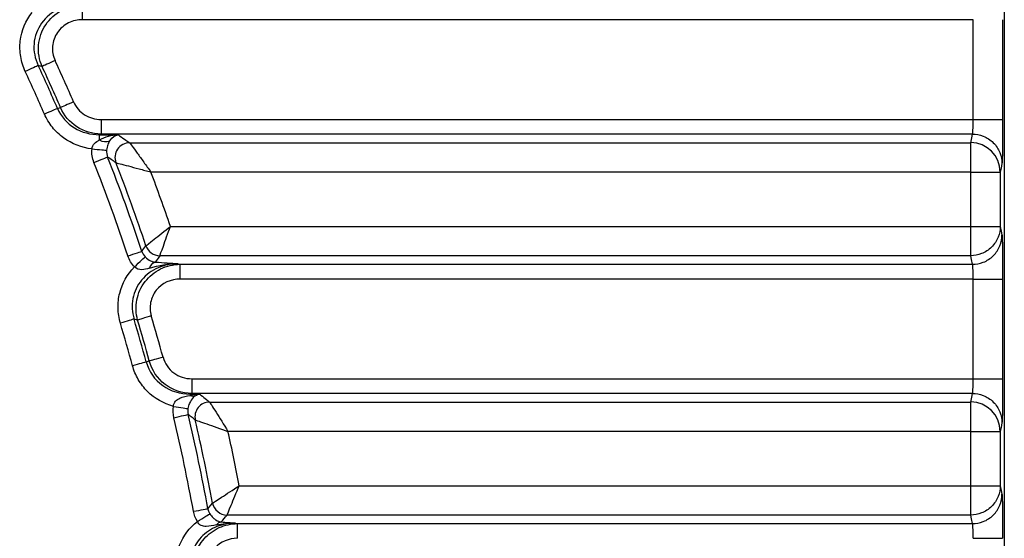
# Model space of a CAD drawing. Header units: millimetres. Extents: x 10 to 272, y 8 to 208.
# Tile 23 of 34: x 77.35 to 85.7, y 181 to 185.4. Entities that reach past the tile are written whole.
import ezdxf

# ---------------------------------------------------------------- set-up
doc = ezdxf.new("R2010")
doc.units = ezdxf.units.MM

msp = doc.modelspace()

# ---------------------------------------------------------------- linework, layer by layer
at = {"color": 7, "linetype": 'Continuous', "lineweight": 25}
for p, q in [((85.6959, 192.1732), (85.6959, 164.5883)), ((77.8843, 185.4038), (77.8843, 185.5283)), ((85.4321, 185.4038), (77.8843, 185.4038)), ((85.4321, 184.5577), (85.4321, 185.4038)), ((85.682, 185.4038), (85.682, 184.5577)), ((77.6713, 184.6503), (77.6965, 184.6591)), ((78.0398, 184.5577), (78.0398, 184.4332)), ((78.0398, 184.5577), (85.4321, 184.5577)), ((78.0398, 184.4332), (78.0255, 184.4282)), ((85.4261, 184.4332), (78.0398, 184.4332)), ((78.0255, 184.4282), (78.1825, 184.4282)), ((78.0255, 184.4282), (78.0255, 184.3832)), ((78.282, 184.3603), (85.4116, 184.3603)), ((85.4116, 184.1113), (85.4116, 184.3603)), ((85.4116, 184.1113), (78.4628, 184.1113)), ((85.4116, 183.6502), (85.4116, 184.1113)), ((85.6615, 184.1113), (85.6615, 183.6502)), ((78.628, 183.6502), (85.4116, 183.6502)), ((85.4116, 183.6502), (85.6615, 183.6502)), ((85.4116, 183.4012), (85.4116, 183.6502)), ((85.4116, 183.4012), (78.5387, 183.4012)), ((78.6937, 183.3333), (78.7109, 183.3283)), ((78.7109, 183.3283), (85.4261, 183.3283)), ((78.7109, 183.2038), (78.7109, 183.3283)), ((85.4321, 183.2038), (78.7109, 183.2038)), ((85.4321, 182.3577), (85.4321, 183.2038)), ((85.682, 183.2038), (85.682, 182.3577)), ((78.3504, 182.8559), (78.3202, 182.8643)), ((78.4235, 182.4997), (78.4487, 182.5084)), ((78.8093, 182.3577), (78.8093, 182.2332)), ((78.8093, 182.3577), (85.4321, 182.3577)), ((78.8093, 182.2332), (78.7949, 182.2282)), ((78.7949, 182.2282), (78.8745, 182.2282)), ((78.7949, 182.2282), (78.7949, 182.2162)), ((85.4261, 182.2332), (78.8093, 182.2332)), ((78.9602, 182.1603), (85.4116, 182.1603)), ((85.4116, 181.9113), (85.4116, 182.1603)), ((85.4116, 181.9113), (79.1161, 181.9113)), ((85.4116, 181.4502), (85.4116, 181.9113)), ((85.6615, 181.9113), (85.6615, 181.4502)), ((79.2114, 181.4502), (85.4116, 181.4502)), ((85.4116, 181.4502), (85.6615, 181.4502)), ((85.4116, 181.2012), (85.4116, 181.4502)), ((85.4116, 181.2012), (79.1081, 181.2012)), ((79.1799, 181.1333), (79.1959, 181.1283)), ((79.1959, 181.1283), (85.4261, 181.1283)), ((79.1959, 181.0038), (79.1959, 181.1283))]:
    msp.add_line(p, q, dxfattribs=at)
at = {"color": 7, "linetype": 'Continuous', "lineweight": 25, "flags": 128}
for points in [[(77.6507, 185.0573), (77.6322, 185.0487), (77.6142, 185.0404), (77.5972, 185.0325), (77.5816, 185.0253), (77.5678, 185.019), (77.5563, 185.0137), (77.5473, 185.0095), (77.5411, 185.0066)], [(77.5079, 185.0149), (77.5017, 185.012), (77.4927, 185.0078), (77.4811, 185.0025), (77.4674, 184.9961), (77.4518, 184.9889), (77.4348, 184.981), (77.4168, 184.9727), (77.3984, 184.9641)], [(77.8073, 184.707), (77.7886, 184.6989), (77.7705, 184.6911), (77.7533, 184.6836), (77.7375, 184.6768), (77.7236, 184.6708), (77.712, 184.6657), (77.7028, 184.6618), (77.6965, 184.6591)], [(77.6713, 184.6503), (77.665, 184.6476), (77.6559, 184.6437), (77.6442, 184.6386), (77.6303, 184.6326), (77.6146, 184.6258), (77.5974, 184.6183), (77.5792, 184.6104), (77.5605, 184.6023)], [(85.4116, 184.3603), (85.4197, 184.4011), (85.4261, 184.4332)], [(77.9636, 184.3073), (77.9858, 184.3053), (78.0073, 184.3033), (78.0274, 184.3015), (78.0455, 184.2999), (78.0609, 184.2984), (78.0732, 184.2973), (78.082, 184.2965), (78.0869, 184.2961)], [(77.98, 184.1926), (78.0015, 184.2011), (78.0222, 184.2092), (78.0415, 184.2168), (78.0586, 184.2235), (78.0731, 184.2292), (78.0844, 184.2336), (78.0921, 184.2367), (78.0959, 184.2382)], [(85.6761, 184.1841), (85.6679, 184.1433), (85.6615, 184.1113)], [(85.6615, 183.6502), (85.6697, 183.6094), (85.6761, 183.5774)], [(78.2679, 183.3991), (78.2897, 183.4064), (78.3109, 183.4134), (78.3305, 183.4199), (78.348, 183.4258), (78.3627, 183.4307), (78.3742, 183.4345), (78.3821, 183.4371), (78.386, 183.4384)], [(78.386, 183.4384), (78.3945, 183.4501), (78.4206, 183.4861)], [(78.3235, 183.3063), (78.34, 183.3219), (78.356, 183.3371), (78.3709, 183.3512), (78.3842, 183.3638), (78.3954, 183.3745), (78.4043, 183.3829), (78.4104, 183.3887), (78.4137, 183.3918)], [(78.5387, 183.4012), (78.5247, 183.3817), (78.4995, 183.3467)], [(85.4261, 183.3283), (85.418, 183.3691), (85.4116, 183.4012)], [(78.3202, 182.8643), (78.3136, 182.8623), (78.3041, 182.8595), (78.2919, 182.8559), (78.2774, 182.8516), (78.2609, 182.8467), (78.2429, 182.8414), (78.2239, 182.8357), (78.2044, 182.8299)], [(78.4662, 182.8901), (78.4467, 182.8844), (78.4276, 182.8787), (78.4097, 182.8734), (78.3932, 182.8686), (78.3787, 182.8643), (78.3665, 182.8607), (78.357, 182.8579), (78.3504, 182.8559)], [(78.5653, 182.5399), (78.5456, 182.5346), (78.5265, 182.5294), (78.5084, 182.5245), (78.4918, 182.52), (78.4772, 182.5161), (78.4649, 182.5128), (78.4554, 182.5102), (78.4487, 182.5084)], [(78.4235, 182.4997), (78.4168, 182.4979), (78.4073, 182.4953), (78.395, 182.492), (78.3804, 182.4881), (78.3638, 182.4836), (78.3457, 182.4787), (78.3266, 182.4735), (78.3069, 182.4682)], [(85.4116, 182.1603), (85.4197, 182.2011), (85.4261, 182.2332)], [(78.6537, 182.123), (78.6759, 182.1195), (78.6974, 182.1162), (78.7175, 182.113), (78.7355, 182.1102), (78.7508, 182.1078), (78.7629, 182.1059), (78.7715, 182.1045), (78.7762, 182.1038)], [(78.6573, 182.0266), (78.6798, 182.0319), (78.7014, 182.037), (78.7216, 182.0417), (78.7395, 182.046), (78.7547, 182.0495), (78.7665, 182.0523), (78.7745, 182.0542), (78.7785, 182.0552)], [(85.6761, 181.9841), (85.6679, 181.9433), (85.6615, 181.9113)], [(85.6615, 181.4502), (85.6697, 181.4094), (85.6761, 181.3774)], [(78.9457, 181.2554), (78.9555, 181.2671), (78.9857, 181.303)], [(78.8232, 181.233), (78.8459, 181.2372), (78.8678, 181.2412), (78.8881, 181.2449), (78.9063, 181.2482), (78.9216, 181.251), (78.9335, 181.2532), (78.9416, 181.2547), (78.9457, 181.2554)], [(78.8564, 181.1466), (78.8758, 181.1585), (78.8945, 181.1701), (78.9119, 181.1809), (78.9275, 181.1905), (78.9407, 181.1987), (78.9511, 181.2051), (78.9583, 181.2096), (78.9621, 181.2119)], [(85.4261, 181.1283), (85.418, 181.1691), (85.4116, 181.2012)]]:
    msp.add_lwpolyline(points, dxfattribs=at)
at = {"color": 7, "linetype": 'Continuous', "lineweight": 25}
for centre, radius, start, end in [((63.1959, 178.3808), 15.9222, 23.4111, 24.79175), ((63.1959, 178.3808), 15.6541, 23.41839, 24.86939), ((63.1959, 178.3808), 15.7748, 23.41839, 24.86939), ((63.1959, 178.3808), 15.8014, 23.4111, 24.79175), ((78.0763, 184.4651), 0.0964, 238.20897, 293.01766), ((78.2838, 184.2345), 0.1258, 90.83143, 200.37993), ((85.4116, 184.1104), 0.25, 0.20738, 90.00264), ((63.1959, 178.3808), 15.8855, 18.41559, 21.4606), ((63.1959, 178.3808), 16.01, 18.41559, 21.4606), ((63.1959, 178.3808), 16.0579, 18.53805, 21.21165), ((63.1959, 178.3808), 16.307, 18.85309, 20.57388), ((78.5395, 183.5268), 0.1256, 198.87989, 269.658), ((78.5218, 183.2755), 0.0746, 107.38002, 164.01494), ((63.1959, 178.3808), 15.7748, 15.13594, 16.51216), ((63.1959, 178.3808), 15.8014, 15.14233, 16.45209), ((63.1959, 178.3808), 15.9222, 15.14233, 16.45209), ((63.1959, 178.3808), 15.6541, 15.13594, 16.51216), ((78.8227, 182.2871), 0.0761, 248.62044, 282.45028), ((78.9617, 182.0346), 0.1257, 90.68202, 192.37157), ((85.4116, 181.9104), 0.25, 0.20738, 90.00264), ((63.1959, 178.3808), 15.8855, 10.34375, 13.26809), ((63.1959, 178.3808), 16.01, 10.34375, 13.26809), ((63.1959, 178.3808), 16.0579, 10.48538, 13.05371), ((63.1959, 178.3808), 16.307, 10.84958, 12.50374), ((79.109, 181.3268), 0.1256, 190.89181, 269.59352), ((35.4026, 217.5658), 56.8556, 320.16116, 320.23828), ((79.0698, 181.0771), 0.0662, 99.28424, 142.46122)]:
    msp.add_arc(centre, radius, start, end, dxfattribs=at)
for points, knots in [([(77.8654, 185.5333), (77.8018, 185.5338), (77.7387, 185.5206), (77.6248, 185.4671), (77.574, 185.4265), (77.4994, 185.3234), (77.4768, 185.2617), (77.4673, 185.1361), (77.4801, 185.0723), (77.5079, 185.0149)], [0, 0, 0, 0, 0.25, 0.25, 0.5, 0.5, 0.75, 0.75, 1, 1, 1, 1]), ([(77.5411, 185.0066), (77.516, 185.0636), (77.5055, 185.1261), (77.5158, 185.2487), (77.5367, 185.3089), (77.6057, 185.4124), (77.6529, 185.4547), (77.7613, 185.5123), (77.8223, 185.5278), (77.8843, 185.5283)], [0, 0, 0, 0, 0.25, 0.25, 0.5, 0.5, 0.75, 0.75, 1, 1, 1, 1]), ([(77.3984, 184.9641), (77.3796, 185.0046), (77.3665, 185.0468), (77.3519, 185.1342), (77.3506, 185.179), (77.3654, 185.3105), (77.4009, 185.3961), (77.4559, 185.4654)], [0, 0, 0, 0, 0.25, 0.25, 0.5, 0.5, 1, 1, 1, 1]), ([(77.8843, 185.4038), (77.8423, 185.4038), (77.8009, 185.3942), (77.7267, 185.3571), (77.6941, 185.3295), (77.6464, 185.2606), (77.632, 185.22), (77.6254, 185.1375), (77.633, 185.0954), (77.6507, 185.0573)], [0, 0, 0, 0, 0.25, 0.25, 0.5, 0.5, 0.75, 0.75, 1, 1, 1, 1]), ([(77.8073, 184.707), (77.8269, 184.6619), (77.8603, 184.6235), (77.9423, 184.5715), (77.9907, 184.5577), (78.0398, 184.5577)], [0, 0, 0, 0, 0.5, 0.5, 1, 1, 1, 1]), ([(77.9636, 184.3073), (77.8765, 184.3176), (77.7925, 184.3501), (77.6872, 184.4266), (77.6551, 184.457), (77.6005, 184.5249), (77.578, 184.562), (77.5605, 184.6023)], [0, 0, 0, 0, 0.5, 0.5, 0.75, 0.75, 1, 1, 1, 1]), ([(77.6713, 184.6503), (77.7011, 184.582), (77.7519, 184.5249), (77.8774, 184.4476), (77.9513, 184.4277), (78.0255, 184.4282)], [0, 0, 0, 0, 0.5, 0.5, 1, 1, 1, 1]), ([(78.0398, 184.4332), (77.9669, 184.4337), (77.8953, 184.4553), (77.7745, 184.5343), (77.7255, 184.5918), (77.6965, 184.6591)], [0, 0, 0, 0, 0.5, 0.5, 1, 1, 1, 1]), ([(85.4261, 184.4332), (85.4265, 184.4344), (85.4274, 184.4367), (85.4285, 184.4459), (85.4294, 184.4581), (85.4302, 184.4729), (85.4309, 184.4893), (85.4314, 184.5065), (85.4318, 184.524), (85.432, 184.541), (85.4321, 184.5523), (85.4321, 184.5577)], [0, 0, 0, 0, 0.134379, 0.26294, 0.385683, 0.502607, 0.613713, 0.719003, 0.818479, 0.912143, 1, 1, 1, 1]), ([(85.4321, 184.5577), (85.4613, 184.5577), (85.4927, 184.5577), (85.5537, 184.5577), (85.583, 184.5577), (85.6316, 184.5577), (85.6508, 184.5577), (85.6757, 184.5577), (85.6815, 184.5577), (85.682, 184.5577)], [0, 0, 0, 0, 0.25, 0.25, 0.5, 0.5, 0.75, 0.75, 1, 1, 1, 1]), ([(85.682, 184.5577), (85.682, 184.5462), (85.682, 184.5232), (85.6819, 184.489), (85.6818, 184.4552), (85.6815, 184.4112), (85.6811, 184.359), (85.6804, 184.3035), (85.6795, 184.2565), (85.6784, 184.2202), (85.6773, 184.1939), (85.6765, 184.1874), (85.6761, 184.1841)], [0, 0, 0, 0, 0.062082, 0.123991, 0.186268, 0.249446, 0.374477, 0.498751, 0.622897, 0.748779, 0.874884, 1, 1, 1, 1]), ([(85.4261, 184.4332), (85.4555, 184.4331), (85.4873, 184.4277), (85.5488, 184.4034), (85.5783, 184.3844), (85.6271, 184.3358), (85.6462, 184.3063), (85.6706, 184.2451), (85.676, 184.2134), (85.6761, 184.1841)], [0, 0, 0, 0, 0.25, 0.25, 0.5, 0.5, 0.75, 0.75, 1, 1, 1, 1]), ([(77.9636, 184.3073), (77.9648, 184.3254), (77.9734, 184.3421), (77.9964, 184.3665), (78.0106, 184.3755), (78.0255, 184.3832)], [0, 0, 0, 0, 0.5, 0.5, 1, 1, 1, 1]), ([(78.114, 184.3764), (78.1079, 184.3671), (78.1023, 184.3564), (78.0926, 184.3303), (78.0884, 184.314), (78.0869, 184.2961)], [0, 0, 0, 0, 0.5, 0.5, 1, 1, 1, 1]), ([(78.1825, 184.4282), (78.1874, 184.4249), (78.1923, 184.4216), (78.1971, 184.4183), (78.2152, 184.4059), (78.2333, 184.3936), (78.2513, 184.3813), (78.2615, 184.3743), (78.2718, 184.3673), (78.282, 184.3603)], [-0.000230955, -0.000230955, -0.000230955, -0.000230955, 0, 0, 0, 0.000854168, 0.000854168, 0.000854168, 0.001340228, 0.001340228, 0.001340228, 0.001340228]), ([(78.282, 184.3603), (78.2842, 184.3573), (78.2919, 184.3468), (78.3149, 184.3153), (78.3298, 184.2948), (78.364, 184.2477), (78.3825, 184.2223), (78.4217, 184.1682), (78.4424, 184.1396), (78.4628, 184.1113)], [0, 0, 0, 0, 0.25, 0.25, 0.5, 0.5, 0.75, 0.75, 1, 1, 1, 1]), ([(78.1659, 184.1907), (78.1557, 184.1977), (78.1455, 184.2046), (78.1353, 184.2115), (78.1222, 184.2204), (78.1091, 184.2293), (78.0959, 184.2382)], [0.0004618, 0.0004618, 0.0004618, 0.0004618, 0.000947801, 0.000947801, 0.000947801, 0.001570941, 0.001570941, 0.001570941, 0.001570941]), ([(78.1659, 184.1907), (78.1696, 184.1898), (78.1821, 184.1865), (78.2197, 184.1766), (78.2441, 184.1701), (78.3003, 184.1551), (78.3307, 184.147), (78.3951, 184.1297), (78.4292, 184.1204), (78.4628, 184.1113)], [0, 0, 0, 0, 0.25, 0.25, 0.5, 0.5, 0.75, 0.75, 1, 1, 1, 1]), ([(85.4116, 184.1113), (85.4408, 184.1113), (85.4722, 184.1113), (85.5332, 184.1113), (85.5625, 184.1113), (85.6111, 184.1113), (85.6303, 184.1113), (85.6552, 184.1113), (85.661, 184.1113), (85.6615, 184.1113)], [0, 0, 0, 0, 0.25, 0.25, 0.5, 0.5, 0.75, 0.75, 1, 1, 1, 1]), ([(78.4206, 183.4861), (78.4253, 183.4898), (78.4513, 183.5102), (78.5277, 183.5706), (78.5783, 183.6107), (78.628, 183.6502)], [0, 0, 0, 0, 0.5, 0.5, 1, 1, 1, 1]), ([(78.5387, 183.4012), (78.5407, 183.4068), (78.5519, 183.4379), (78.5848, 183.5296), (78.6066, 183.5904), (78.628, 183.6502)], [0, 0, 0, 0, 0.5, 0.5, 1, 1, 1, 1]), ([(85.6615, 183.6502), (85.6615, 183.6209), (85.6561, 183.5893), (85.6317, 183.528), (85.6126, 183.4986), (85.5638, 183.45), (85.5342, 183.4309), (85.4728, 183.4066), (85.441, 183.4012), (85.4116, 183.4012)], [0, 0, 0, 0, 0.25, 0.25, 0.5, 0.5, 0.75, 0.75, 1, 1, 1, 1]), ([(85.4261, 183.3283), (85.4555, 183.3284), (85.4873, 183.3338), (85.5488, 183.3581), (85.5783, 183.3771), (85.6271, 183.4257), (85.6462, 183.4552), (85.6706, 183.5164), (85.676, 183.5481), (85.6761, 183.5774)], [0, 0, 0, 0, 0.25, 0.25, 0.5, 0.5, 0.75, 0.75, 1, 1, 1, 1]), ([(85.6761, 183.5774), (85.6763, 183.5761), (85.6767, 183.5734), (85.6773, 183.5654), (85.6778, 183.5543), (85.6786, 183.5355), (85.6795, 183.505), (85.6804, 183.4582), (85.6811, 183.4026), (85.6816, 183.3401), (85.682, 183.2731), (85.682, 183.2268), (85.682, 183.2038)], [0, 0, 0, 0, 0.062604, 0.125017, 0.187795, 0.251484, 0.376892, 0.50151, 0.625312, 0.750814, 0.87591, 1, 1, 1, 1]), ([(78.4137, 183.3918), (78.4284, 183.3763), (78.4447, 183.3655), (78.4733, 183.3517), (78.486, 183.3482), (78.4995, 183.3467)], [0, 0, 0, 0, 0.5, 0.5, 1, 1, 1, 1]), ([(78.2044, 182.8299), (78.1921, 182.8715), (78.1854, 182.9137), (78.1833, 182.9996), (78.188, 183.0429), (78.219, 183.1673), (78.2629, 183.245), (78.3235, 183.3063)], [0, 0, 0, 0, 0.25, 0.25, 0.5, 0.5, 1, 1, 1, 1]), ([(78.6937, 183.3333), (78.635, 183.3337), (78.5766, 183.3221), (78.47, 183.2753), (78.4216, 183.2396), (78.3469, 183.1493), (78.3211, 183.0949), (78.299, 182.9807), (78.3026, 182.9205), (78.3202, 182.8643)], [0, 0, 0, 0, 0.25, 0.25, 0.5, 0.5, 0.75, 0.75, 1, 1, 1, 1]), ([(78.45, 183.2961), (78.4286, 183.2894), (78.4075, 183.2835), (78.3632, 183.282), (78.3392, 183.2886), (78.3235, 183.3063)], [0, 0, 0, 0, 0.5, 0.5, 1, 1, 1, 1]), ([(78.3504, 182.8559), (78.3348, 182.9116), (78.3324, 182.9701), (78.3541, 183.0822), (78.3782, 183.1359), (78.4482, 183.2269), (78.4939, 183.2641), (78.5965, 183.3144), (78.6533, 183.3279), (78.7109, 183.3283)], [0, 0, 0, 0, 0.25, 0.25, 0.5, 0.5, 0.75, 0.75, 1, 1, 1, 1]), ([(85.4321, 183.2038), (85.432, 183.2121), (85.432, 183.2295), (85.4314, 183.2556), (85.4306, 183.2813), (85.4294, 183.3042), (85.4279, 183.3221), (85.4267, 183.3262), (85.4261, 183.3283)], [0, 0, 0, 0, 0.134039, 0.281131, 0.441276, 0.614474, 0.800719, 1, 1, 1, 1]), ([(78.7109, 183.2038), (78.6331, 183.2038), (78.5564, 183.1688), (78.4843, 183.0782), (78.4677, 183.0422), (78.4532, 182.9668), (78.4552, 182.9274), (78.4662, 182.8901)], [0, 0, 0, 0, 0.5, 0.5, 0.75, 0.75, 1, 1, 1, 1]), ([(85.4321, 183.2038), (85.4613, 183.2038), (85.4927, 183.2038), (85.5537, 183.2038), (85.583, 183.2038), (85.6316, 183.2038), (85.6508, 183.2038), (85.6757, 183.2038), (85.6815, 183.2038), (85.682, 183.2038)], [0, 0, 0, 0, 0.25, 0.25, 0.5, 0.5, 0.75, 0.75, 1, 1, 1, 1]), ([(78.5653, 182.5399), (78.5797, 182.4867), (78.6123, 182.4398), (78.7004, 182.3749), (78.7542, 182.3577), (78.8093, 182.3577)], [0, 0, 0, 0, 0.5, 0.5, 1, 1, 1, 1]), ([(78.6537, 182.123), (78.5712, 182.1461), (78.4947, 182.1901), (78.4042, 182.2797), (78.3776, 182.3139), (78.3346, 182.3875), (78.3182, 182.4266), (78.3069, 182.4682)], [0, 0, 0, 0, 0.5, 0.5, 0.75, 0.75, 1, 1, 1, 1]), ([(78.4235, 182.4997), (78.4452, 182.4191), (78.4948, 182.349), (78.6302, 182.2521), (78.7119, 182.2277), (78.7949, 182.2282)], [0, 0, 0, 0, 0.5, 0.5, 1, 1, 1, 1]), ([(78.8093, 182.2332), (78.7275, 182.2337), (78.6479, 182.2606), (78.5181, 182.359), (78.4703, 182.4292), (78.4487, 182.5084)], [0, 0, 0, 0, 0.5, 0.5, 1, 1, 1, 1]), ([(85.4261, 182.2332), (85.4265, 182.2344), (85.4274, 182.2367), (85.4285, 182.2459), (85.4294, 182.2581), (85.4302, 182.2729), (85.4309, 182.2893), (85.4314, 182.3065), (85.4318, 182.324), (85.432, 182.341), (85.4321, 182.3523), (85.4321, 182.3577)], [0, 0, 0, 0, 0.134379, 0.26294, 0.385683, 0.502607, 0.613713, 0.719003, 0.818479, 0.912143, 1, 1, 1, 1]), ([(85.4321, 182.3577), (85.4613, 182.3577), (85.4927, 182.3577), (85.5537, 182.3577), (85.583, 182.3577), (85.6316, 182.3577), (85.6508, 182.3577), (85.6757, 182.3577), (85.6815, 182.3577), (85.682, 182.3577)], [0, 0, 0, 0, 0.25, 0.25, 0.5, 0.5, 0.75, 0.75, 1, 1, 1, 1]), ([(85.682, 182.3577), (85.682, 182.3462), (85.682, 182.3232), (85.6819, 182.289), (85.6818, 182.2552), (85.6815, 182.2112), (85.6811, 182.159), (85.6804, 182.1035), (85.6795, 182.0565), (85.6784, 182.0202), (85.6773, 181.9939), (85.6765, 181.9874), (85.6761, 181.9841)], [0, 0, 0, 0, 0.062082, 0.123991, 0.186268, 0.249446, 0.374477, 0.498751, 0.622897, 0.748779, 0.874884, 1, 1, 1, 1]), ([(78.6537, 182.123), (78.6544, 182.1398), (78.661, 182.1558), (78.6815, 182.179), (78.6948, 182.187), (78.7353, 182.2048), (78.7647, 182.2105), (78.7949, 182.2162)], [0, 0, 0, 0, 0.25, 0.25, 0.5, 0.5, 1, 1, 1, 1]), ([(78.8391, 182.2128), (78.8264, 182.2041), (78.8163, 182.1935), (78.7998, 182.1692), (78.7941, 182.1595), (78.7836, 182.1355), (78.7787, 182.1204), (78.7762, 182.1038)], [0, 0, 0, 0, 0.5, 0.5, 0.75, 0.75, 1, 1, 1, 1]), ([(78.8745, 182.2282), (78.8787, 182.2249), (78.8829, 182.2216), (78.8871, 182.2183), (78.9029, 182.2058), (78.9187, 182.1933), (78.9344, 182.1808), (78.943, 182.174), (78.9516, 182.1671), (78.9602, 182.1603)], [-0.00023047, -0.00023047, -0.00023047, -0.00023047, 0, 0, 0, 0.000864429, 0.000864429, 0.000864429, 0.001337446, 0.001337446, 0.001337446, 0.001337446]), ([(85.4261, 182.2332), (85.4555, 182.2331), (85.4873, 182.2277), (85.5488, 182.2034), (85.5783, 182.1844), (85.6271, 182.1358), (85.6462, 182.1063), (85.6706, 182.0451), (85.676, 182.0134), (85.6761, 181.9841)], [0, 0, 0, 0, 0.25, 0.25, 0.5, 0.5, 0.75, 0.75, 1, 1, 1, 1]), ([(78.9602, 182.1603), (78.9639, 182.1544), (78.9856, 182.1199), (79.044, 182.0268), (79.0804, 181.9687), (79.1161, 181.9113)], [0, 0, 0, 0, 0.5, 0.5, 1, 1, 1, 1]), ([(78.8389, 182.0077), (78.8303, 182.0144), (78.8217, 182.0212), (78.8131, 182.028), (78.8016, 182.037), (78.7901, 182.0461), (78.7785, 182.0552)], [0.000460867, 0.000460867, 0.000460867, 0.000460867, 0.000933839, 0.000933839, 0.000933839, 0.001567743, 0.001567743, 0.001567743, 0.001567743]), ([(78.8389, 182.0077), (78.8455, 182.0054), (78.884, 181.9922), (78.9877, 181.9563), (79.0524, 181.9337), (79.1161, 181.9113)], [0, 0, 0, 0, 0.5, 0.5, 1, 1, 1, 1]), ([(85.4116, 181.9113), (85.4408, 181.9113), (85.4722, 181.9113), (85.5332, 181.9113), (85.5625, 181.9113), (85.6111, 181.9113), (85.6303, 181.9113), (85.6552, 181.9113), (85.661, 181.9113), (85.6615, 181.9113)], [0, 0, 0, 0, 0.25, 0.25, 0.5, 0.5, 0.75, 0.75, 1, 1, 1, 1]), ([(78.9857, 181.303), (78.9908, 181.3064), (79.0198, 181.3251), (79.1028, 181.3791), (79.1577, 181.415), (79.2114, 181.4502)], [0, 0, 0, 0, 0.5, 0.5, 1, 1, 1, 1]), ([(79.1081, 181.2012), (79.1105, 181.2068), (79.1238, 181.2387), (79.1617, 181.3302), (79.1869, 181.3909), (79.2114, 181.4502)], [0, 0, 0, 0, 0.5, 0.5, 1, 1, 1, 1]), ([(85.6615, 181.4502), (85.6615, 181.4209), (85.6561, 181.3893), (85.6317, 181.328), (85.6126, 181.2986), (85.5638, 181.25), (85.5342, 181.2309), (85.4728, 181.2066), (85.441, 181.2012), (85.4116, 181.2012)], [0, 0, 0, 0, 0.25, 0.25, 0.5, 0.5, 0.75, 0.75, 1, 1, 1, 1]), ([(85.4261, 181.1283), (85.4555, 181.1284), (85.4873, 181.1338), (85.5488, 181.1581), (85.5783, 181.1771), (85.6271, 181.2257), (85.6462, 181.2552), (85.6706, 181.3164), (85.676, 181.3481), (85.6761, 181.3774)], [0, 0, 0, 0, 0.25, 0.25, 0.5, 0.5, 0.75, 0.75, 1, 1, 1, 1]), ([(85.6761, 181.3774), (85.6763, 181.3761), (85.6767, 181.3734), (85.6773, 181.3654), (85.6778, 181.3543), (85.6786, 181.3355), (85.6795, 181.305), (85.6804, 181.2582), (85.6811, 181.2026), (85.6816, 181.1401), (85.682, 181.0731), (85.682, 181.0268), (85.682, 181.0038)], [0, 0, 0, 0, 0.062604, 0.125017, 0.187795, 0.251484, 0.376892, 0.50151, 0.625312, 0.750814, 0.87591, 1, 1, 1, 1]), ([(78.9621, 181.2119), (78.9701, 181.199), (78.9795, 181.188), (78.9976, 181.1708), (79.0059, 181.1647), (79.03, 181.1498), (79.0428, 181.1446), (79.0592, 181.1424)], [0, 0, 0, 0, 0.25, 0.25, 0.5, 0.5, 1, 1, 1, 1]), ([(78.6779, 180.6958), (78.6715, 180.738), (78.6708, 180.7802), (78.6803, 180.8642), (78.6908, 180.906), (78.7374, 181.0234), (78.7899, 181.0937), (78.8564, 181.1466)], [0, 0, 0, 0, 0.25, 0.25, 0.5, 0.5, 1, 1, 1, 1]), ([(79.1799, 181.1333), (79.1256, 181.1337), (79.0721, 181.1238), (78.9716, 181.0827), (78.926, 181.0518), (78.8522, 180.9734), (78.8241, 180.9255), (78.7924, 180.8225), (78.7887, 180.7675), (78.7973, 180.7136)], [0, 0, 0, 0, 0.25, 0.25, 0.5, 0.5, 0.75, 0.75, 1, 1, 1, 1]), ([(78.8254, 180.7052), (78.8181, 180.7583), (78.8224, 180.8122), (78.853, 180.9136), (78.8796, 180.9612), (78.9495, 181.0405), (78.9931, 181.0727), (79.0902, 181.1165), (79.1425, 181.1279), (79.1959, 181.1283)], [0, 0, 0, 0, 0.25, 0.25, 0.5, 0.5, 0.75, 0.75, 1, 1, 1, 1]), ([(79.0174, 181.1174), (78.9879, 181.111), (78.9598, 181.1047), (78.9166, 181.1051), (78.9018, 181.1072), (78.8749, 181.1204), (78.8633, 181.1321), (78.8564, 181.1466)], [0, 0, 0, 0, 0.5, 0.5, 0.75, 0.75, 1, 1, 1, 1]), ([(79.0174, 181.1174), (79.0432, 181.123), (79.0692, 181.1273), (79.0954, 181.1301), (79.1149, 181.1321), (79.1344, 181.1332), (79.1539, 181.1335), (79.1616, 181.1336), (79.1694, 181.1335), (79.1771, 181.1333), (79.178, 181.1333), (79.179, 181.1333), (79.1799, 181.1333)], [0, 0, 0, 0, 0.0001658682, 0.0001658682, 0.0001658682, 0.0002887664, 0.0002887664, 0.0002887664, 0.00033748, 0.00033748, 0.00033748, 0.0003433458, 0.0003433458, 0.0003433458, 0.0003433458]), ([(79.0592, 181.1424), (79.0799, 181.141), (79.1, 181.1395), (79.1197, 181.138), (79.1395, 181.1365), (79.1589, 181.135), (79.1781, 181.1334), (79.1787, 181.1334), (79.1793, 181.1333), (79.1799, 181.1333)], [0, 0, 0, 0, 0.0001571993, 0.0001571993, 0.0001571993, 0.0003147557, 0.0003147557, 0.0003147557, 0.0003195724, 0.0003195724, 0.0003195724, 0.0003195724]), ([(85.4321, 181.0038), (85.432, 181.0121), (85.432, 181.0295), (85.4314, 181.0556), (85.4306, 181.0813), (85.4294, 181.1042), (85.4279, 181.1221), (85.4267, 181.1262), (85.4261, 181.1283)], [0, 0, 0, 0, 0.134039, 0.281131, 0.441276, 0.614474, 0.800719, 1, 1, 1, 1]), ([(79.1959, 181.0038), (79.124, 181.0038), (79.0529, 180.9736), (78.9572, 180.8684), (78.9343, 180.7942), (78.9449, 180.723)], [0, 0, 0, 0, 0.5, 0.5, 1, 1, 1, 1]), ([(85.4321, 181.0038), (85.4613, 181.0038), (85.4927, 181.0038), (85.5537, 181.0038), (85.583, 181.0038), (85.6316, 181.0038), (85.6508, 181.0038), (85.6757, 181.0038), (85.6815, 181.0038), (85.682, 181.0038)], [0, 0, 0, 0, 0.25, 0.25, 0.5, 0.5, 0.75, 0.75, 1, 1, 1, 1])]:
    msp.add_open_spline(points, degree=3, knots=knots, dxfattribs=at)
for points in [[(77.5411, 185.0066), (77.53, 185.0094), (77.519, 185.0121), (77.5079, 185.0149)], [(78.0255, 184.3832), (78.0739, 184.4135), (78.1287, 184.4256), (78.1825, 184.4282)], [(78.114, 184.3764), (78.1351, 184.4088), (78.159, 184.4232), (78.1825, 184.4282)], [(77.98, 184.1926), (77.9657, 184.2292), (77.96, 184.2682), (77.9636, 184.3073)], [(78.0869, 184.2961), (78.0853, 184.2762), (78.0885, 184.2565), (78.0959, 184.2382)], [(78.386, 183.4384), (78.3917, 183.421), (78.4011, 183.4052), (78.4137, 183.3918)], [(78.3235, 183.3063), (78.2983, 183.3329), (78.2794, 183.3643), (78.2679, 183.3991)], [(78.4995, 183.3467), (78.5704, 183.343), (78.6327, 183.3381), (78.6937, 183.3333)], [(78.45, 183.2961), (78.5294, 183.3209), (78.6115, 183.3356), (78.6937, 183.3333)], [(78.7949, 182.2162), (78.8212, 182.2231), (78.8479, 182.2269), (78.8745, 182.2282)], [(78.8391, 182.2128), (78.8508, 182.2208), (78.8626, 182.2258), (78.8745, 182.2282)], [(78.6573, 182.0266), (78.6498, 182.0585), (78.6486, 182.0906), (78.6537, 182.123)], [(78.7762, 182.1038), (78.7738, 182.0874), (78.7746, 182.0712), (78.7785, 182.0552)], [(78.8564, 181.1466), (78.8399, 181.1733), (78.8288, 181.2021), (78.8232, 181.233)], [(78.9457, 181.2554), (78.9484, 181.2399), (78.9539, 181.2254), (78.9621, 181.2119)]]:
    msp.add_open_spline(points, degree=3, dxfattribs=at)

doc.saveas('drawing.dxf')
